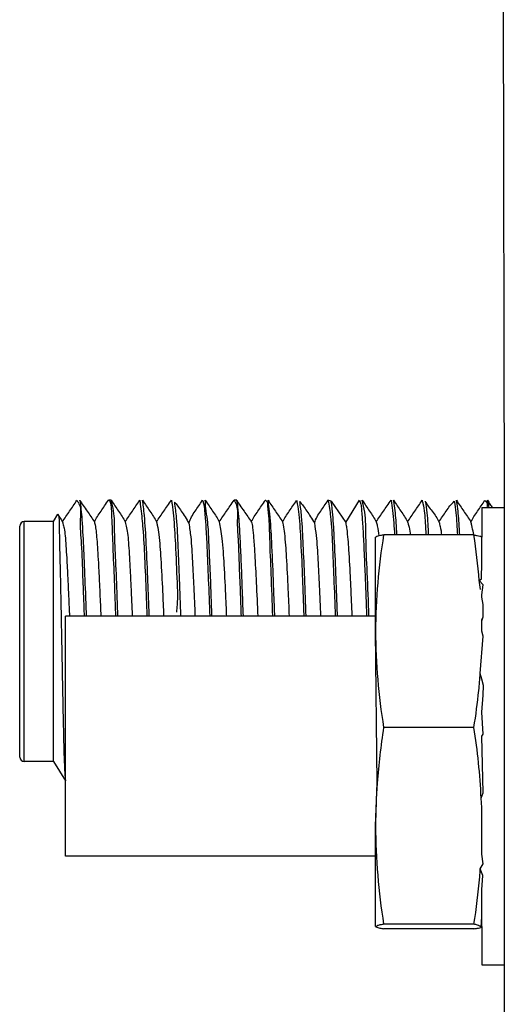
# Model space of a CAD drawing. Header units: millimetres. Extents: x 618 to 1482, y 17 to 575.
# Tile 60 of 90: x 929 to 937, y 358 to 375. Entities that reach past the tile are written whole.
import ezdxf

# ---------------------------------------------------------------- set-up
doc = ezdxf.new("R2010")
doc.units = ezdxf.units.MM

# ---------------------------------------------------------------- blocks, each defined once
blk = doc.blocks.new('p2__36', base_point=(1246.752, 479.219))
at = {"color": 7, "linetype": 'Continuous'}
for p, q in [((1248.958, 488.055), (1246.933, 488.055)), ((1246.752, 485.896), (1246.752, 488.005)), ((1249.139, 487.542), (1249.139, 488.014)), ((1249.127, 487.073), (1249.139, 487.434)), ((1249.139, 487.434), (1249.139, 487.542)), ((1249.076, 487.037), (1249.127, 487.073)), ((1249.169, 486.933), (1249.076, 487.037)), ((1249.139, 486.715), (1249.169, 486.933)), ((1249.139, 486.661), (1249.139, 486.715)), ((1249.169, 486.492), (1249.139, 486.661)), ((1249.169, 486.219), (1249.169, 486.492)), ((1249.139, 486.152), (1249.169, 486.219)), ((1249.139, 485.98), (1249.139, 486.152)), ((1246.789, 482.487), (1246.752, 485.896)), ((1249.139, 485.896), (1249.139, 485.98)), ((1249.169, 485.787), (1249.139, 485.896)), ((1249.101, 484.95), (1249.169, 485.787)), ((1249.139, 484.821), (1249.101, 484.95)), ((1249.174, 484.675), (1249.139, 484.821)), ((1249.169, 484.46), (1249.174, 484.675)), ((1249.139, 484.08), (1249.169, 484.46)), ((1249.169, 483.589), (1249.139, 484.08)), ((1248.958, 483.737), (1246.933, 483.737)), ((1249.139, 483.54), (1249.169, 483.589)), ((1249.169, 482.271), (1249.139, 483.54)), ((1246.752, 481.528), (1246.789, 482.487)), ((1249.122, 482.15), (1249.169, 482.271)), ((1249.139, 481.942), (1249.122, 482.15)), ((1249.139, 481.528), (1249.139, 481.942)), ((1246.752, 479.269), (1246.752, 481.528)), ((1249.139, 481.061), (1249.139, 481.528)), ((1249.139, 480.895), (1249.139, 481.061)), ((1249.169, 480.676), (1249.139, 480.895)), ((1249.102, 480.563), (1249.169, 480.676)), ((1249.159, 480.415), (1249.102, 480.563)), ((1249.139, 480.091), (1249.159, 480.415)), ((1249.139, 480.02), (1249.139, 480.091)), ((1249.139, 479.671), (1249.139, 480.02)), ((1249.139, 479.538), (1249.139, 479.671)), ((1249.123, 479.253), (1249.139, 479.488)), ((1249.139, 479.488), (1249.139, 479.538)), ((1248.958, 479.319), (1246.933, 479.319)), ((1248.958, 479.219), (1246.933, 479.219))]:
    blk.add_line(p, q, dxfattribs=at)
for centre, radius, start, end in [((1260.719, 485.812), 13.968, 170.7571, 179.6534), ((1235.156, 485.945), 13.963, 4.483, 8.691), ((1235.241, 485.155), 13.963, 6.8896, 7.747), ((1260.719, 485.981), 13.968, 180.3466, 189.2429), ((1235.172, 485.981), 13.968, 354.1894, 355.7687), ((1235.172, 485.981), 13.968, 350.7571, 354.1894), ((1261.365, 481.442), 14.614, 170.9643, 175.8981), ((1234.526, 481.442), 14.614, 2.7765, 9.0357), ((1261.365, 481.442), 14.614, 175.8981, 179.6623), ((1261.365, 481.614), 14.614, 180.3377, 189.0357), ((1234.526, 481.614), 14.614, 355.1774, 355.8748), ((1234.526, 481.614), 14.614, 350.9643, 355.1774)]:
    blk.add_arc(centre, radius, start, end, dxfattribs=at)
for points, knots in [([(1246.933, 488.055), (1246.908, 488.051), (1246.864, 488.044), (1246.802, 488.036), (1246.769, 488.014), (1246.754, 488.006), (1246.752, 488.005)], [0, 0, 0, 0, 0.0741695, 0.1362918, 0.1829802, 0.1896499, 0.1896499, 0.1896499, 0.1896499]), ([(1248.958, 488.055), (1248.983, 488.051), (1249.028, 488.045), (1249.081, 488.035), (1249.116, 488.022), (1249.131, 488.016), (1249.139, 488.014)], [0, 0, 0, 0, 0.0741695, 0.1362918, 0.1612693, 0.1862469, 0.1862469, 0.1862469, 0.1862469]), ([(1246.933, 479.319), (1246.908, 479.315), (1246.874, 479.309), (1246.815, 479.301), (1246.781, 479.281), (1246.755, 479.271), (1246.752, 479.269)], [0, 0, 0, 0, 0.0748658, 0.104729, 0.1786376, 0.189196, 0.189196, 0.189196, 0.189196]), ([(1246.752, 479.269), (1246.754, 479.268), (1246.77, 479.26), (1246.798, 479.241), (1246.859, 479.234), (1246.903, 479.225), (1246.933, 479.219)], [0, 0, 0, 0, 0.0067712, 0.0541695, 0.0993842, 0.1895717, 0.1895717, 0.1895717, 0.1895717]), ([(1249.123, 479.253), (1249.097, 479.271), (1249.046, 479.306), (1248.986, 479.315), (1248.958, 479.319)], [0, 0, 0, 0, 0.0966503, 0.1802791, 0.1802791, 0.1802791, 0.1802791]), ([(1248.958, 479.219), (1248.983, 479.223), (1249.017, 479.229), (1249.07, 479.237), (1249.1, 479.247), (1249.121, 479.252), (1249.123, 479.253)], [0, 0, 0, 0, 0.0748658, 0.104729, 0.1608086, 0.16882, 0.16882, 0.16882, 0.16882])]:
    blk.add_open_spline(points, degree=3, knots=knots, dxfattribs=at)
blk = doc.blocks.new('cu_bee7s_cca__41', base_point=(1238.762, 264.915))
at = {"color": 7, "linetype": 'Continuous'}
for p, q in [((1240.817, 488.833), (1240.757, 488.837)), ((1243.634, 488.834), (1243.576, 488.837)), ((1245.754, 488.817), (1245.683, 488.833)), ((1245.754, 488.817), (1246.08, 488.337)), ((1246.08, 488.337), (1246.387, 488.833)), ((1239.524, 488.354), (1239.618, 488.521)), ((1238.762, 483.071), (1238.762, 488.253)), ((1239.524, 488.354), (1238.864, 488.354)), ((1239.524, 482.969), (1239.524, 488.354)), ((1239.524, 482.969), (1238.864, 482.969)), ((1239.524, 482.969), (1239.791, 482.541))]:
    blk.add_line(p, q, dxfattribs=at)
at = {"color": 124, "linetype": 'Continuous'}
blk.add_line((1238.864, 482.969), (1238.864, 488.354), dxfattribs=at)
at = {"color": 7, "linetype": 'Continuous'}
for centre, start, end in [((1238.864, 488.253), 90, 180), ((1238.864, 483.071), 180, 270)]:
    blk.add_arc(centre, 0.102, start, end, dxfattribs=at)
for points, knots in [([(1239.721, 488.349), (1239.747, 488.388), (1239.802, 488.469), (1239.883, 488.589), (1239.965, 488.711), (1240.019, 488.792), (1240.047, 488.833)], [0, 0, 0, 0, 0.1426919, 0.291821, 0.4354133, 0.5838425, 0.5838425, 0.5838425, 0.5838425]), ([(1240.047, 488.833), (1240.069, 488.798), (1240.148, 488.675), (1240.101, 488.324), (1240.158, 487.796), (1240.17, 487.214), (1240.193, 486.675), (1240.203, 486.382), (1240.209, 486.232)], [0, 0, 0, 0, 0.121449, 0.432823, 0.996302, 1.740552, 2.1683, 2.617962, 2.617962, 2.617962, 2.617962]), ([(1240.112, 488.833), (1240.136, 488.795), (1240.186, 488.711), (1240.276, 488.594), (1240.358, 488.468), (1240.412, 488.388), (1240.439, 488.348)], [0, 0, 0, 0, 0.1343787, 0.2923686, 0.4416128, 0.5846212, 0.5846212, 0.5846212, 0.5846212]), ([(1240.262, 486.232), (1240.26, 486.303), (1240.255, 486.444), (1240.24, 486.854), (1240.218, 487.415), (1240.19, 488.016), (1240.166, 488.427), (1240.144, 488.658), (1240.13, 488.783), (1240.115, 488.828), (1240.113, 488.832), (1240.112, 488.833)], [0, 0, 0, 0, 0.212904, 0.422052, 1.231152, 1.895811, 2.230072, 2.46506, 2.593461, 2.602935, 2.606785, 2.606785, 2.606785, 2.606785]), ([(1240.439, 488.348), (1240.461, 488.388), (1240.507, 488.472), (1240.588, 488.59), (1240.671, 488.713), (1240.728, 488.795), (1240.757, 488.837)], [0, 0, 0, 0, 0.1367753, 0.2850117, 0.4289562, 0.5832643, 0.5832643, 0.5832643, 0.5832643]), ([(1240.757, 488.837), (1240.758, 488.837), (1240.758, 488.837), (1240.784, 488.834), (1240.816, 488.726), (1240.821, 488.566), (1240.837, 488.197), (1240.858, 487.648), (1240.882, 487.071), (1240.901, 486.581), (1240.909, 486.35), (1240.913, 486.232)], [0, 0, 0, 0, 0.000475, 0.001515, 0.078592, 0.257298, 0.542214, 1.150836, 1.92742, 2.268203, 2.621183, 2.621183, 2.621183, 2.621183]), ([(1240.967, 486.232), (1240.964, 486.306), (1240.959, 486.453), (1240.943, 486.868), (1240.925, 487.43), (1240.888, 488.068), (1240.897, 488.526), (1240.838, 488.754), (1240.817, 488.833)], [0, 0, 0, 0, 0.222249, 0.440357, 1.246739, 1.905804, 2.363957, 2.608682, 2.608682, 2.608682, 2.608682]), ([(1240.817, 488.833), (1240.845, 488.792), (1240.899, 488.711), (1240.981, 488.589), (1241.062, 488.472), (1241.108, 488.389), (1241.129, 488.349)], [0, 0, 0, 0, 0.1490161, 0.2922537, 0.440472, 0.5766474, 0.5766474, 0.5766474, 0.5766474]), ([(1241.129, 488.349), (1241.156, 488.388), (1241.211, 488.469), (1241.292, 488.589), (1241.374, 488.711), (1241.428, 488.792), (1241.456, 488.833)], [0, 0, 0, 0, 0.1428865, 0.2920367, 0.4351726, 0.5840734, 0.5840734, 0.5840734, 0.5840734]), ([(1241.456, 488.833), (1241.456, 488.833), (1241.456, 488.832), (1241.466, 488.769), (1241.494, 488.558), (1241.536, 488.129), (1241.57, 487.493), (1241.592, 486.922), (1241.609, 486.486), (1241.615, 486.317), (1241.618, 486.232)], [0, 0, 0, 0, 0.000403, 0.00322, 0.190789, 0.639422, 1.295425, 2.101834, 2.351463, 2.606792, 2.606792, 2.606792, 2.606792]), ([(1241.52, 488.833), (1241.548, 488.792), (1241.603, 488.711), (1241.685, 488.589), (1241.766, 488.471), (1241.812, 488.388), (1241.834, 488.348)], [0, 0, 0, 0, 0.1492464, 0.2926909, 0.4411921, 0.5778056, 0.5778056, 0.5778056, 0.5778056]), ([(1241.67, 486.232), (1241.666, 486.361), (1241.657, 486.613), (1241.636, 487.155), (1241.61, 487.781), (1241.577, 488.347), (1241.545, 488.672), (1241.528, 488.784), (1241.52, 488.833)], [0, 0, 0, 0, 0.385894, 0.756566, 1.626659, 2.265939, 2.456924, 2.606158, 2.606158, 2.606158, 2.606158]), ([(1241.834, 488.348), (1241.86, 488.388), (1241.915, 488.468), (1241.996, 488.589), (1242.08, 488.713), (1242.137, 488.795), (1242.167, 488.837)], [0, 0, 0, 0, 0.1430885, 0.2924312, 0.4366333, 0.5915912, 0.5915912, 0.5915912, 0.5915912]), ([(1242.167, 488.837), (1242.172, 488.807), (1242.193, 488.691), (1242.229, 488.365), (1242.263, 487.777), (1242.286, 487.166), (1242.31, 486.654), (1242.291, 486.432), (1242.281, 486.322)], [0, 0, 0, 0, 0.090059, 0.353279, 0.985088, 1.854032, 2.191019, 2.520941, 2.520941, 2.520941, 2.520941]), ([(1242.235, 488.795), (1242.261, 488.765), (1242.317, 488.701), (1242.391, 488.586), (1242.478, 488.459), (1242.533, 488.366), (1242.562, 488.317)], [0, 0, 0, 0, 0.1166825, 0.2554195, 0.4087438, 0.5790904, 0.5790904, 0.5790904, 0.5790904]), ([(1242.235, 488.795), (1242.25, 488.675), (1242.291, 488.339), (1242.313, 487.759), (1242.347, 487.024), (1242.365, 486.508), (1242.375, 486.232)], [0, 0, 0, 0, 0.36046, 1.016933, 1.739859, 2.566805, 2.566805, 2.566805, 2.566805]), ([(1242.562, 488.317), (1242.58, 488.367), (1242.614, 488.464), (1242.701, 488.588), (1242.783, 488.711), (1242.838, 488.792), (1242.866, 488.833)], [0, 0, 0, 0, 0.1572875, 0.3082864, 0.451607, 0.600736, 0.600736, 0.600736, 0.600736]), ([(1242.866, 488.833), (1242.868, 488.829), (1242.875, 488.814), (1242.9, 488.734), (1242.919, 488.541), (1242.945, 488.206), (1242.97, 487.696), (1242.999, 487.024), (1243.017, 486.508), (1243.027, 486.232)], [0, 0, 0, 0, 0.012669, 0.049803, 0.249687, 0.591901, 1.059506, 1.78233, 2.609158, 2.609158, 2.609158, 2.609158]), ([(1242.929, 488.834), (1242.957, 488.792), (1243.011, 488.712), (1243.093, 488.59), (1243.175, 488.472), (1243.221, 488.388), (1243.243, 488.349)], [0, 0, 0, 0, 0.1491983, 0.2927202, 0.441257, 0.5779273, 0.5779273, 0.5779273, 0.5779273]), ([(1243.079, 486.232), (1243.076, 486.327), (1243.069, 486.515), (1243.054, 486.911), (1243.037, 487.392), (1243.006, 487.924), (1242.994, 488.339), (1242.938, 488.627), (1242.932, 488.774), (1242.929, 488.834)], [0, 0, 0, 0, 0.285459, 0.563463, 1.187886, 1.729696, 2.16409, 2.428429, 2.606909, 2.606909, 2.606909, 2.606909]), ([(1243.243, 488.349), (1243.269, 488.388), (1243.324, 488.469), (1243.405, 488.59), (1243.489, 488.713), (1243.546, 488.795), (1243.576, 488.837)], [0, 0, 0, 0, 0.1431077, 0.2924555, 0.4366265, 0.5911116, 0.5911116, 0.5911116, 0.5911116]), ([(1243.576, 488.837), (1243.596, 488.798), (1243.669, 488.66), (1243.634, 488.35), (1243.672, 487.922), (1243.686, 487.39), (1243.707, 486.911), (1243.721, 486.515), (1243.728, 486.327), (1243.732, 486.232)], [0, 0, 0, 0, 0.128737, 0.464972, 0.89191, 1.430971, 2.054948, 2.332894, 2.618293, 2.618293, 2.618293, 2.618293]), ([(1243.634, 488.834), (1243.658, 488.797), (1243.71, 488.714), (1243.797, 488.595), (1243.88, 488.469), (1243.934, 488.388), (1243.961, 488.349)], [0, 0, 0, 0, 0.1337127, 0.2928552, 0.4423715, 0.5855633, 0.5855633, 0.5855633, 0.5855633]), ([(1243.784, 486.232), (1243.776, 486.447), (1243.761, 486.86), (1243.738, 487.442), (1243.714, 487.949), (1243.694, 488.357), (1243.665, 488.637), (1243.655, 488.786), (1243.635, 488.832), (1243.634, 488.834), (1243.634, 488.834)], [0, 0, 0, 0, 0.645737, 1.237872, 1.749019, 2.169303, 2.457849, 2.601526, 2.606151, 2.608093, 2.608093, 2.608093, 2.608093]), ([(1243.961, 488.349), (1243.983, 488.389), (1244.029, 488.472), (1244.11, 488.59), (1244.192, 488.712), (1244.247, 488.792), (1244.275, 488.834)], [0, 0, 0, 0, 0.1366716, 0.2850752, 0.4283952, 0.5775174, 0.5775174, 0.5775174, 0.5775174]), ([(1244.275, 488.834), (1244.276, 488.833), (1244.281, 488.833), (1244.326, 488.809), (1244.327, 488.634), (1244.362, 488.375), (1244.372, 487.855), (1244.405, 487.135), (1244.425, 486.55), (1244.436, 486.232)], [0, 0, 0, 0, 0.004599, 0.015165, 0.148022, 0.438014, 0.865207, 1.669244, 2.620015, 2.620015, 2.620015, 2.620015]), ([(1244.488, 486.232), (1244.483, 486.372), (1244.473, 486.645), (1244.452, 487.203), (1244.425, 487.828), (1244.393, 488.396), (1244.359, 488.704), (1244.342, 488.806), (1244.338, 488.833)], [0, 0, 0, 0, 0.418679, 0.818823, 1.675937, 2.296842, 2.523716, 2.606154, 2.606154, 2.606154, 2.606154]), ([(1244.338, 488.833), (1244.366, 488.792), (1244.42, 488.711), (1244.503, 488.589), (1244.584, 488.468), (1244.639, 488.387), (1244.665, 488.348)], [0, 0, 0, 0, 0.1493126, 0.2927696, 0.4422897, 0.5854446, 0.5854446, 0.5854446, 0.5854446]), ([(1244.665, 488.348), (1244.687, 488.388), (1244.733, 488.471), (1244.814, 488.589), (1244.896, 488.711), (1244.951, 488.791), (1244.979, 488.833)], [0, 0, 0, 0, 0.1366351, 0.2849813, 0.4283313, 0.5773605, 0.5773605, 0.5773605, 0.5773605]), ([(1244.979, 488.833), (1244.984, 488.806), (1245.006, 488.701), (1245.044, 488.392), (1245.078, 487.824), (1245.104, 487.202), (1245.126, 486.644), (1245.135, 486.372), (1245.141, 486.232)], [0, 0, 0, 0, 0.081378, 0.320423, 0.932788, 1.788536, 2.188562, 2.607114, 2.607114, 2.607114, 2.607114]), ([(1245.051, 488.805), (1245.077, 488.773), (1245.132, 488.703), (1245.209, 488.587), (1245.294, 488.462), (1245.349, 488.372), (1245.378, 488.326)], [0, 0, 0, 0, 0.1249444, 0.264967, 0.4172969, 0.5802961, 0.5802961, 0.5802961, 0.5802961]), ([(1245.193, 486.232), (1245.182, 486.518), (1245.164, 487.051), (1245.129, 487.797), (1245.107, 488.37), (1245.066, 488.693), (1245.051, 488.805)], [0, 0, 0, 0, 0.857716, 1.600743, 2.239254, 2.577789, 2.577789, 2.577789, 2.577789]), ([(1245.378, 488.326), (1245.396, 488.373), (1245.434, 488.467), (1245.519, 488.589), (1245.601, 488.711), (1245.656, 488.792), (1245.683, 488.833)], [0, 0, 0, 0, 0.1509379, 0.301127, 0.4444371, 0.5935417, 0.5935417, 0.5935417, 0.5935417]), ([(1245.683, 488.833), (1245.705, 488.713), (1245.763, 488.382), (1245.78, 487.797), (1245.816, 487.051), (1245.835, 486.518), (1245.845, 486.232)], [0, 0, 0, 0, 0.365306, 1.007372, 1.750221, 2.607731, 2.607731, 2.607731, 2.607731]), ([(1245.897, 486.232), (1245.89, 486.416), (1245.877, 486.77), (1245.853, 487.391), (1245.825, 488.012), (1245.795, 488.504), (1245.766, 488.744), (1245.756, 488.801), (1245.754, 488.817)], [0, 0, 0, 0, 0.54992, 1.063537, 1.864798, 2.414371, 2.540875, 2.589939, 2.589939, 2.589939, 2.589939]), ([(1246.387, 488.833), (1246.399, 488.806), (1246.426, 488.74), (1246.439, 488.56), (1246.465, 488.263), (1246.486, 487.817), (1246.509, 487.31), (1246.53, 486.77), (1246.543, 486.415), (1246.549, 486.232)], [0, 0, 0, 0, 0.088593, 0.211779, 0.536211, 0.988817, 1.547129, 2.06062, 2.610404, 2.610404, 2.610404, 2.610404]), ([(1246.601, 486.232), (1246.591, 486.559), (1246.571, 487.154), (1246.528, 487.931), (1246.537, 488.478), (1246.473, 488.746), (1246.451, 488.834)], [0, 0, 0, 0, 0.979153, 1.786657, 2.336988, 2.609939, 2.609939, 2.609939, 2.609939]), ([(1246.451, 488.834), (1246.479, 488.793), (1246.534, 488.712), (1246.616, 488.59), (1246.697, 488.472), (1246.743, 488.389), (1246.765, 488.349)], [0, 0, 0, 0, 0.1493058, 0.2928453, 0.4414476, 0.5784397, 0.5784397, 0.5784397, 0.5784397]), ([(1246.765, 488.349), (1246.792, 488.388), (1246.847, 488.469), (1246.928, 488.59), (1247.011, 488.714), (1247.068, 488.795), (1247.098, 488.837)], [0, 0, 0, 0, 0.143103, 0.2925109, 0.4365482, 0.590571, 0.590571, 0.590571, 0.590571]), ([(1247.098, 488.837), (1247.098, 488.837), (1247.098, 488.836), (1247.111, 488.758), (1247.147, 488.499), (1247.166, 488.238), (1247.179, 488.055)], [0, 0, 0, 0, 0.0003593, 0.0028743, 0.2352863, 0.7860149, 0.7860149, 0.7860149, 0.7860149]), ([(1247.156, 488.833), (1247.184, 488.792), (1247.238, 488.711), (1247.32, 488.589), (1247.401, 488.471), (1247.447, 488.388), (1247.469, 488.348)], [0, 0, 0, 0, 0.1493003, 0.2927991, 0.4413492, 0.5779975, 0.5779975, 0.5779975, 0.5779975]), ([(1247.23, 488.055), (1247.225, 488.146), (1247.216, 488.312), (1247.198, 488.546), (1247.177, 488.714), (1247.16, 488.808), (1247.156, 488.833)], [0, 0, 0, 0, 0.2741944, 0.4971602, 0.7049727, 0.7820028, 0.7820028, 0.7820028, 0.7820028]), ([(1247.469, 488.348), (1247.496, 488.387), (1247.55, 488.468), (1247.632, 488.588), (1247.714, 488.711), (1247.769, 488.791), (1247.796, 488.833)], [0, 0, 0, 0, 0.143093, 0.2924353, 0.4357697, 0.5848706, 0.5848706, 0.5848706, 0.5848706]), ([(1247.796, 488.833), (1247.802, 488.809), (1247.826, 488.715), (1247.85, 488.546), (1247.869, 488.31), (1247.878, 488.146), (1247.883, 488.055)], [0, 0, 0, 0, 0.073905, 0.2910681, 0.5100476, 0.7834279, 0.7834279, 0.7834279, 0.7834279]), ([(1247.867, 488.814), (1247.888, 488.775), (1247.931, 488.694), (1248.03, 488.592), (1248.105, 488.471), (1248.152, 488.388), (1248.174, 488.348)], [0, 0, 0, 0, 0.1331044, 0.2739366, 0.4225174, 0.5593842, 0.5593842, 0.5593842, 0.5593842]), ([(1247.867, 488.814), (1247.88, 488.728), (1247.916, 488.476), (1247.928, 488.222), (1247.935, 488.055)], [0, 0, 0, 0, 0.261582, 0.7627561, 0.7627561, 0.7627561, 0.7627561]), ([(1248.174, 488.348), (1248.201, 488.388), (1248.255, 488.469), (1248.337, 488.588), (1248.416, 488.71), (1248.484, 488.777), (1248.519, 488.81)], [0, 0, 0, 0, 0.143099, 0.2924867, 0.4346129, 0.5771065, 0.5771065, 0.5771065, 0.5771065]), ([(1248.519, 488.81), (1248.532, 488.725), (1248.57, 488.475), (1248.58, 488.222), (1248.587, 488.055)], [0, 0, 0, 0, 0.2578886, 0.7582031, 0.7582031, 0.7582031, 0.7582031]), ([(1248.566, 488.833), (1248.594, 488.791), (1248.648, 488.711), (1248.73, 488.589), (1248.811, 488.469), (1248.866, 488.388), (1248.892, 488.349)], [0, 0, 0, 0, 0.1489208, 0.2920602, 0.4411717, 0.583686, 0.583686, 0.583686, 0.583686]), ([(1248.64, 488.055), (1248.636, 488.143), (1248.627, 488.304), (1248.609, 488.537), (1248.588, 488.708), (1248.571, 488.806), (1248.566, 488.833)], [0, 0, 0, 0, 0.2647554, 0.4823092, 0.7003774, 0.7815628, 0.7815628, 0.7815628, 0.7815628]), ([(1248.892, 488.349), (1248.914, 488.388), (1248.96, 488.472), (1249.041, 488.589), (1249.122, 488.711), (1249.177, 488.791), (1249.205, 488.832)], [0, 0, 0, 0, 0.1362506, 0.2842956, 0.4273373, 0.5761207, 0.5761207, 0.5761207, 0.5761207]), ([(1249.205, 488.832), (1249.22, 488.821), (1249.268, 488.782), (1249.256, 488.716), (1249.247, 488.671)], [0, 0, 0, 0, 0.0546201, 0.1781992, 0.1781992, 0.1781992, 0.1781992]), ([(1249.265, 488.837), (1249.281, 488.806), (1249.314, 488.746), (1249.358, 488.695), (1249.38, 488.671)], [0, 0, 0, 0, 0.1059048, 0.2026022, 0.2026022, 0.2026022, 0.2026022]), ([(1249.301, 488.671), (1249.295, 488.71), (1249.287, 488.766), (1249.27, 488.821), (1249.265, 488.837)], [0, 0, 0, 0, 0.1195296, 0.1701459, 0.1701459, 0.1701459, 0.1701459]), ([(1239.618, 488.521), (1239.622, 488.515), (1239.635, 488.489), (1239.65, 488.415), (1239.652, 488.283), (1239.651, 488.091), (1239.655, 487.851), (1239.663, 487.567), (1239.671, 487.242), (1239.679, 486.882), (1239.687, 486.494), (1239.695, 486.085), (1239.703, 485.663), (1239.711, 485.236), (1239.719, 484.815), (1239.727, 484.408), (1239.735, 484.024), (1239.743, 483.671), (1239.751, 483.356), (1239.758, 483.087), (1239.766, 482.869), (1239.774, 482.705), (1239.783, 482.602), (1239.789, 482.554), (1239.791, 482.541)], [0, 0, 0, 0, 0.021956, 0.085418, 0.223871, 0.419386, 0.660495, 0.945092, 1.271982, 1.634412, 2.024597, 2.436152, 2.862183, 3.292363, 3.716136, 4.125476, 4.512724, 4.869159, 5.18624, 5.457198, 5.676444, 5.841336, 5.948321, 5.986786, 5.986786, 5.986786, 5.986786]), ([(1239.618, 488.521), (1239.625, 488.512), (1239.638, 488.492), (1239.668, 488.448), (1239.696, 488.4), (1239.715, 488.361), (1239.721, 488.349)], [0, 0, 0, 0, 0.0347666, 0.0695332, 0.1611089, 0.2007658, 0.2007658, 0.2007658, 0.2007658]), ([(1239.721, 488.349), (1239.725, 488.336), (1239.741, 488.289), (1239.765, 488.186), (1239.785, 488.02), (1239.802, 487.797), (1239.818, 487.527), (1239.835, 487.212), (1239.852, 486.859), (1239.865, 486.57), (1239.874, 486.358), (1239.878, 486.275), (1239.88, 486.232)], [0, 0, 0, 0, 0.041114, 0.147321, 0.319109, 0.542394, 0.815361, 1.132991, 1.488945, 1.874594, 1.999466, 2.126032, 2.126032, 2.126032, 2.126032]), ([(1240.439, 488.348), (1240.441, 488.342), (1240.448, 488.32), (1240.463, 488.253), (1240.479, 488.13), (1240.495, 487.944), (1240.512, 487.705), (1240.529, 487.419), (1240.546, 487.091), (1240.56, 486.777), (1240.573, 486.487), (1240.581, 486.318), (1240.584, 486.232)], [0, 0, 0, 0, 0.01979, 0.070257, 0.203945, 0.391705, 0.632388, 0.921025, 1.251437, 1.616301, 1.865332, 2.122852, 2.122852, 2.122852, 2.122852]), ([(1241.129, 488.349), (1241.13, 488.349), (1241.13, 488.348), (1241.136, 488.327), (1241.154, 488.259), (1241.181, 488.126), (1241.201, 487.93), (1241.218, 487.685), (1241.235, 487.394), (1241.252, 487.061), (1241.269, 486.688), (1241.281, 486.414), (1241.288, 486.257), (1241.288, 486.238), (1241.289, 486.232)], [0, 0, 0, 0, 0.000125, 0.000996, 0.06577, 0.210867, 0.408844, 0.655079, 0.94853, 1.283449, 1.655299, 2.068916, 2.107646, 2.125332, 2.125332, 2.125332, 2.125332]), ([(1241.834, 488.348), (1241.839, 488.323), (1241.86, 488.229), (1241.901, 487.955), (1241.936, 487.458), (1241.962, 486.941), (1241.981, 486.511), (1241.989, 486.326), (1241.993, 486.232)], [0, 0, 0, 0, 0.077549, 0.287729, 0.831495, 1.569356, 1.84135, 2.123599, 2.123599, 2.123599, 2.123599]), ([(1242.562, 488.317), (1242.576, 488.216), (1242.617, 487.931), (1242.639, 487.452), (1242.671, 486.859), (1242.688, 486.45), (1242.697, 486.232)], [0, 0, 0, 0, 0.306606, 0.863369, 1.436445, 2.09016, 2.09016, 2.09016, 2.09016]), ([(1243.243, 488.349), (1243.253, 488.294), (1243.277, 488.172), (1243.316, 487.853), (1243.352, 487.331), (1243.376, 486.814), (1243.394, 486.428), (1243.399, 486.298), (1243.402, 486.232)], [0, 0, 0, 0, 0.165747, 0.37446, 0.964041, 1.733344, 1.926358, 2.12389, 2.12389, 2.12389, 2.12389]), ([(1243.961, 488.349), (1243.961, 488.348), (1243.962, 488.347), (1243.981, 488.309), (1243.992, 488.183), (1244.02, 487.946), (1244.044, 487.532), (1244.076, 486.95), (1244.096, 486.485), (1244.106, 486.232)], [0, 0, 0, 0, 0.001295, 0.004302, 0.126666, 0.371507, 0.72791, 1.366194, 2.123452, 2.123452, 2.123452, 2.123452]), ([(1244.665, 488.348), (1244.67, 488.325), (1244.685, 488.24), (1244.719, 487.979), (1244.752, 487.498), (1244.778, 486.982), (1244.798, 486.538), (1244.806, 486.336), (1244.811, 486.232)], [0, 0, 0, 0, 0.069929, 0.260103, 0.787862, 1.51465, 1.811749, 2.121612, 2.121612, 2.121612, 2.121612]), ([(1245.378, 488.326), (1245.392, 488.231), (1245.433, 487.958), (1245.455, 487.484), (1245.488, 486.882), (1245.506, 486.459), (1245.515, 486.232)], [0, 0, 0, 0, 0.28793, 0.829437, 1.419729, 2.099266, 2.099266, 2.099266, 2.099266]), ([(1246.08, 488.337), (1246.082, 488.323), (1246.091, 488.274), (1246.121, 488.071), (1246.151, 487.653), (1246.179, 487.141), (1246.202, 486.644), (1246.214, 486.372), (1246.22, 486.232)], [0, 0, 0, 0, 0.04195, 0.149839, 0.61656, 1.295933, 1.689852, 2.110318, 2.110318, 2.110318, 2.110318]), ([(1246.765, 488.349), (1246.765, 488.349), (1246.775, 488.319), (1246.803, 488.217), (1246.817, 488.111), (1246.827, 488.037)], [0, 0, 0, 0, 0.0000158, 0.0933027, 0.318611, 0.318611, 0.318611, 0.318611]), ([(1247.469, 488.348), (1247.477, 488.325), (1247.504, 488.242), (1247.52, 488.147), (1247.528, 488.072), (1247.529, 488.059), (1247.53, 488.055)], [0, 0, 0, 0, 0.0724626, 0.2615716, 0.2874163, 0.2993689, 0.2993689, 0.2993689, 0.2993689]), ([(1248.174, 488.348), (1248.174, 488.348), (1248.175, 488.347), (1248.185, 488.312), (1248.212, 488.216), (1248.225, 488.119), (1248.234, 488.055)], [0, 0, 0, 0, 0.0005584, 0.0044672, 0.107862, 0.2996561, 0.2996561, 0.2996561, 0.2996561]), ([(1248.958, 488.055), (1248.957, 488.06), (1248.954, 488.076), (1248.938, 488.147), (1248.918, 488.239), (1248.899, 488.321), (1248.892, 488.348), (1248.892, 488.349), (1248.892, 488.349)], [0, 0, 0, 0, 0.0150607, 0.0475505, 0.2190825, 0.298516, 0.3005825, 0.3008777, 0.3008777, 0.3008777, 0.3008777])]:
    blk.add_open_spline(points, degree=3, knots=knots, dxfattribs=at)
blk = doc.blocks.new('FACEPLATE_BEE7S_C-B7-721M_REV_0_PRT__42', base_point=(1239.322, 250.575))
at = {"color": 7, "linetype": 'Continuous'}
for p, q in [((1249.617, 500.089), (1249.641, 488.671)), ((1249.139, 488.671), (1249.641, 488.671)), ((1249.139, 488.671), (1249.139, 488.005)), ((1249.641, 488.671), (1249.641, 478.409)), ((1249.139, 487.542), (1249.139, 488.005)), ((1249.127, 487.073), (1249.139, 487.434)), ((1249.139, 487.434), (1249.139, 487.542)), ((1249.076, 487.037), (1249.127, 487.073)), ((1249.169, 486.933), (1249.076, 487.037)), ((1249.139, 486.715), (1249.169, 486.933)), ((1249.139, 486.661), (1249.139, 486.715)), ((1249.169, 486.492), (1249.139, 486.661)), ((1249.169, 486.219), (1249.169, 486.492)), ((1239.791, 482.541), (1239.792, 486.232)), ((1246.752, 486.232), (1239.792, 486.232)), ((1249.139, 486.128), (1249.169, 486.219)), ((1249.139, 485.98), (1249.139, 486.128)), ((1249.139, 485.896), (1249.139, 485.98)), ((1249.169, 485.787), (1249.139, 485.896)), ((1249.101, 484.95), (1249.169, 485.787)), ((1249.139, 484.821), (1249.101, 484.95)), ((1249.174, 484.675), (1249.139, 484.821)), ((1249.169, 484.46), (1249.174, 484.675)), ((1249.139, 484.08), (1249.169, 484.46)), ((1249.169, 483.589), (1249.139, 484.08)), ((1249.139, 483.54), (1249.169, 483.589)), ((1249.169, 482.271), (1249.139, 483.54)), ((1239.792, 480.848), (1239.791, 482.541)), ((1249.122, 482.15), (1249.169, 482.271)), ((1249.139, 481.942), (1249.122, 482.15)), ((1249.139, 481.528), (1249.139, 481.942)), ((1249.139, 481.061), (1249.139, 481.528)), ((1249.139, 480.895), (1249.139, 481.061)), ((1246.752, 480.848), (1239.792, 480.848)), ((1249.169, 480.676), (1249.139, 480.895)), ((1249.102, 480.563), (1249.169, 480.676)), ((1249.159, 480.415), (1249.102, 480.563)), ((1249.139, 480.091), (1249.159, 480.415)), ((1249.139, 480.02), (1249.139, 480.091)), ((1249.139, 479.671), (1249.139, 480.02)), ((1249.139, 479.538), (1249.139, 479.671)), ((1249.139, 479.488), (1249.139, 479.538)), ((1249.139, 479.269), (1249.139, 479.488)), ((1249.139, 479.269), (1249.139, 478.409)), ((1249.139, 478.409), (1249.641, 478.409)), ((1249.641, 478.409), (1249.641, 453.671))]:
    blk.add_line(p, q, dxfattribs=at)
blk = doc.blocks.new('cu_ATCA-3671__43', base_point=(1219.889, 250.575))
for name, p in [('FACEPLATE_BEE7S_C-B7-721M_REV_0_PRT__42', (1239.322, 250.575)), ('cu_bee7s_cca__41', (1238.762, 264.915)), ('p2__36', (1246.752, 479.219))]:
    blk.add_blockref(name, p)
blk = doc.blocks.new('FRONT1', base_point=(1393.512, 426.04))
blk.add_blockref('cu_ATCA-3671__43', (1219.889, 250.575))

msp = doc.modelspace()

# ---------------------------------------------------------------- block references
at = {"xscale": 0.75, "yscale": 0.75, "zscale": 0.75}
msp.add_blockref('FRONT1', (1045.134, 319.53), dxfattribs=at)

doc.saveas('drawing.dxf')
